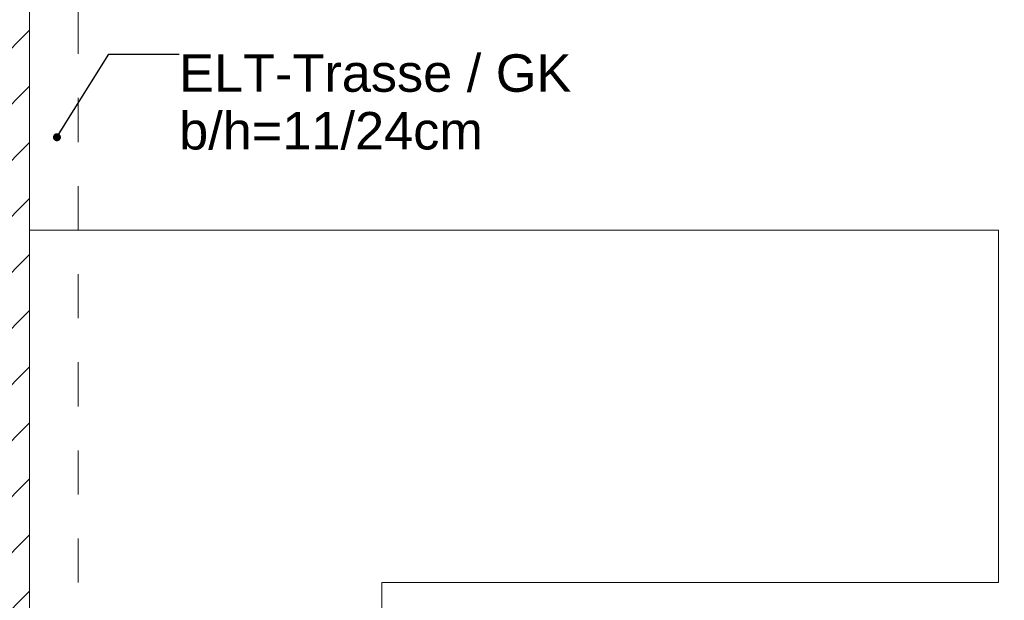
# Model space of a CAD drawing. Header units: metres. Extents: x -4 to 100, y -11 to 17.
# Tile 217 of 256: x 18.59 to 20.82, y 2.17 to 3.49. Entities that reach past the tile are written whole.
import ezdxf

# ---------------------------------------------------------------- set-up
doc = ezdxf.new("R2010")
doc.units = ezdxf.units.M
doc.header["$MEASUREMENT"] = 0
doc.linetypes.add('Untersicht', pattern=[0.1, 0.075, -0.025])
doc.linetypes.add('Wipeout_Contour', pattern=[1, 0, -1])
for name, color, linetype in [('152 - Bemaßung_ Beschriftung.Ausbau', 7, 'Continuous'), ('605 - Struktur.Wand Innen', 7, 'Continuous'), ('650 - Abdeckung.Fußboden Aufbau', 7, 'Continuous'), ('701 - Einrichtung.Möbel', 7, 'Continuous'), ('Neubau_152 - Bemaßung_ Beschriftung.Ausbau', 7, 'Continuous'), ('Neubau_653 - Abdeckung.TB Verkofferung', 7, 'Continuous')]:
    doc.layers.add(name, color=color, linetype=linetype)
doc.styles.add('ERSTELLTER_STIL_2', font='txt')
doc.dimstyles.new('ERSTELLTER_STIL__5', dxfattribs={"dimtxt": 0.1, "dimasz": 0.0532, "dimexe": 0.18, "dimexo": 0.0625, "dimgap": 0, "dimtad": 1, "dimtih": 1, "dimtoh": 1, "dimzin": 0, "dimdsep": 46, "dimtxsty": 'ERSTELLTER_STIL_2', "dimblk": 'ARROWHEAD_2', "dimblk1": 'ARROWHEAD_2', "dimblk2": 'ARROWHEAD_2', "dimcen": 0.09, "dimse1": 1, "dimse2": 1, "dimclrd": 7, "dimclre": 7, "dimclrt": 7, "dimazin": 0, "dimtfac": 1, "dimtdec": 4, "dimtmove": 0, "dimatfit": 3, "dimfxl": 1, "dimtolj": 1, "dimtzin": 0, "dimarcsym": 0})
doc.dimstyles.new('ERSTELLTER_STIL__8', dxfattribs={"dimtxt": 0.18, "dimasz": 0.03648, "dimexe": 0.18, "dimexo": 0.0625, "dimgap": 0, "dimtad": 0, "dimtih": 1, "dimtoh": 1, "dimdec": 4, "dimzin": 0, "dimdsep": 46, "dimcen": 0.09, "dimadec": 0, "dimazin": 0, "dimtfac": 1, "dimtdec": 4, "dimtmove": 0, "dimatfit": 3, "dimldrblk": 'ARROWHEAD_11', "dimfxl": 1, "dimtolj": 1, "dimtzin": 0, "dimarcsym": 0})

# ---------------------------------------------------------------- blocks, each defined once
blk = doc.blocks.new('ARROWHEAD_11')
at = {"color": 0, "linetype": 'Continuous', "lineweight": 0}
blk.add_line((0, 0), (-1, 0), dxfattribs=at)
at = {"color": 0, "linetype": 'Continuous', "lineweight": 0, "const_width": 0.25, "flags": 128}
blk.add_lwpolyline([(-0.125, 0, 1), (0.125, 0, 1)], format="xyb", close=True, dxfattribs=at)
blk = doc.blocks.new('*D487')
at = {"layer": '152 - Bemaßung_ Beschriftung.Ausbau', "color": 7, "linetype": 'Continuous', "lineweight": 5}
for p, q in [((18.45, -4.6125), (18.45, -4.5075)), ((15.0402, -4.525), (14.9998, -4.595)), ((18.4702, -4.525), (18.4298, -4.595)), ((15.02, -4.56), (18.45, -4.56)), ((18.45, -4.56), (18.61, -4.56))]:
    blk.add_line(p, q, dxfattribs=at)
at = {"layer": '152 - Bemaßung_ Beschriftung.Ausbau', "color": 7, "lineweight": 5, "char_height": 0.1, "attachment_point": 7, "style": 'ERSTELLTER_STIL_2'}
for s, insert in [('\\A1;{\\pql;\\fArial|b0|i0|c0|p38;3,43}', (16.5261, -4.54)), ('\\A1;{\\pql;\\fArial|b0|i0|c0|p38;16}', (18.278, -4.54))]:
    blk.add_mtext(s, dxfattribs=dict(at, insert=insert))
blk = doc.blocks.new('ARROWHEAD_2')
at = {"color": 0, "linetype": 'Continuous', "lineweight": 0}
for p, q in [((-0.378, -0.655), (0.378, 0.655)), ((0, 0), (-1, 0))]:
    blk.add_line(p, q, dxfattribs=at)
blk = doc.blocks.new('*D488')
at = {"layer": '152 - Bemaßung_ Beschriftung.Ausbau', "color": 7, "linetype": 'Continuous', "lineweight": 5}
for p, q in [((18.61, -4.6125), (18.61, -4.5075)), ((18.4702, -4.525), (18.4298, -4.595)), ((18.6302, -4.525), (18.5898, -4.595)), ((18.45, -4.56), (18.61, -4.56)), ((18.61, -4.56), (22.04, -4.56))]:
    blk.add_line(p, q, dxfattribs=at)
blk = doc.blocks.new('*D489')
at = {"layer": '152 - Bemaßung_ Beschriftung.Ausbau', "color": 7, "linetype": 'Continuous', "lineweight": 5}
for p, q in [((22.04, -4.6125), (22.04, -4.5075)), ((18.6302, -4.525), (18.5898, -4.595)), ((22.0602, -4.525), (22.0198, -4.595)), ((18.61, -4.56), (22.04, -4.56)), ((22.04, -4.56), (22.2, -4.56))]:
    blk.add_line(p, q, dxfattribs=at)
at = {"layer": '152 - Bemaßung_ Beschriftung.Ausbau', "color": 7, "lineweight": 5, "char_height": 0.1, "attachment_point": 7, "style": 'ERSTELLTER_STIL_2'}
for s, insert in [('\\A1;{\\pql;\\fArial|b0|i0|c0|p38;3,43}', (20.1161, -4.54)), ('\\A1;{\\pql;\\fArial|b0|i0|c0|p38;16}', (21.868, -4.54))]:
    blk.add_mtext(s, dxfattribs=dict(at, insert=insert))

msp = doc.modelspace()

# ---------------------------------------------------------------- texts
at = {"layer": 'Neubau_152 - Bemaßung_ Beschriftung.Ausbau', "color": 1, "linetype": 'Continuous', "lineweight": 13, "insert": (18.9495, 3.409), "char_height": 0.085, "attachment_point": 1, "line_spacing_factor": 0.924256, "style": 'ERSTELLTER_STIL_2'}
msp.add_mtext('\\A1;{\\pql;\\fArial|b0|i0|c0|p38;ELT-Trasse / GK\\P\\pql;\\fArial|b0|i0|c0|p38;b/h=\\fArial|b0|i0|c0|p38;11\\fArial|b0|i0|c0|p38;/\\fArial|b0|i0|c0|p38;24\\fArial|b0|i0|c0|p38;cm}', dxfattribs=at)

# ---------------------------------------------------------------- leaders
at = {"layer": 'Neubau_152 - Bemaßung_ Beschriftung.Ausbau', "color": 1, "linetype": 'Continuous', "lineweight": 13, "annotation_type": 0, "has_hookline": 1, "hookline_direction": 0, "text_width": 0.8805}
msp.add_leader([(18.672, 3.2208), (18.7899, 3.409), (18.9495, 3.409)], dimstyle='ERSTELLTER_STIL__8', dxfattribs=at)

# ---------------------------------------------------------------- wipeouts: each hides what was drawn before it
at = {"color": 254, "linetype": 'Wipeout_Contour', "lineweight": 0, "ltscale": 118.742918}
msp.add_wipeout([(18.61, 3.01), (18.61, 1.01), (19.41, 1.01), (19.41, 2.21), (20.81, 2.21), (20.81, 3.01)], dxfattribs=at).dxf.layer = '701 - Einrichtung.Möbel'

# ---------------------------------------------------------------- next in the draw order: linework, layer by layer
at = {"layer": '650 - Abdeckung.Fußboden Aufbau', "color": 7, "linetype": 'Continuous', "lineweight": 13, "flags": 128}
msp.add_lwpolyline([(18.8025, 5.81), (18.8025, 5.1775), (18.61, 5.1775), (18.61, 0.71)], dxfattribs=at)
at = {"layer": '701 - Einrichtung.Möbel', "color": 7, "linetype": 'Continuous', "lineweight": 5, "flags": 128}
msp.add_lwpolyline([(18.61, 3.01), (18.61, 1.01), (19.41, 1.01), (19.41, 2.21), (20.81, 2.21), (20.81, 3.01)], close=True, dxfattribs=at)
at = {"layer": 'Neubau_653 - Abdeckung.TB Verkofferung', "color": 1, "linetype": 'Untersicht', "lineweight": 9}
msp.add_line((18.72, 1.01), (18.72, 5.0505), dxfattribs=at)

# ---------------------------------------------------------------- next in the draw order: wipeouts: each hides what was drawn before it
at = {"color": 254, "linetype": 'Wipeout_Contour', "lineweight": 0, "ltscale": 75.514711}
msp.add_wipeout([(18.61, 5.1), (18.45, 5.1), (18.45, 0.7), (18.61, 0.7)], dxfattribs=at).dxf.layer = '605 - Struktur.Wand Innen'

# ---------------------------------------------------------------- next in the draw order: hatches: boundary and pattern name
at = {"layer": '605 - Struktur.Wand Innen', "linetype": 'Continuous', "lineweight": 0, "true_color": 0x000000}
h = msp.add_hatch(dxfattribs=at)
h.set_pattern_fill('MW_Ziegel_0001', color=18, style=0, pattern_type=2)
h.set_pattern_definition([(45, (0, 0), (-0.0636396, 0.0636396), [])])
h.paths.add_polyline_path([(18.61, 5.1), (18.45, 5.1), (18.45, 0.7), (18.61, 0.7)])

# ---------------------------------------------------------------- next in the draw order: linework, layer by layer
at = {"layer": '605 - Struktur.Wand Innen', "color": 7, "linetype": 'Continuous', "lineweight": 18, "flags": 128}
msp.add_lwpolyline([(18.61, 0.7), (18.61, 5.1)], dxfattribs=at)
at = {"layer": 'Neubau_653 - Abdeckung.TB Verkofferung', "color": 1, "linetype": 'Untersicht', "lineweight": 9}
msp.add_line((18.61, 1.01), (18.61, 5.0505), dxfattribs=at)

# ---------------------------------------------------------------- next in the draw order: dimensions: what is measured, and where the dimension line sits
at = {"layer": '152 - Bemaßung_ Beschriftung.Ausbau', "color": 7, "linetype": 'Continuous', "lineweight": 5}
for base, p1, p2, picture, middle in [((18.45, -4.56), (15.02, 3.265), (18.45, 2.95), '*D487', (16.6559, -4.49)), ((22.04, -4.56), (18.61, 2.95), (22.04, 3.255), '*D489', (20.2459, -4.49)), ((18.61, -4.56), (18.45, 2.95), (18.61, 2.95), '*D488', (18.3542, -4.49))]:
    dim = msp.add_linear_dim(base=base, p1=p1, p2=p2, angle=0, dimstyle='ERSTELLTER_STIL__5', dxfattribs=at)
    dim.commit()
    dim.dimension.update_dxf_attribs({"geometry": picture, "text_midpoint": middle, "dimtype": 160})

doc.saveas('drawing.dxf')
